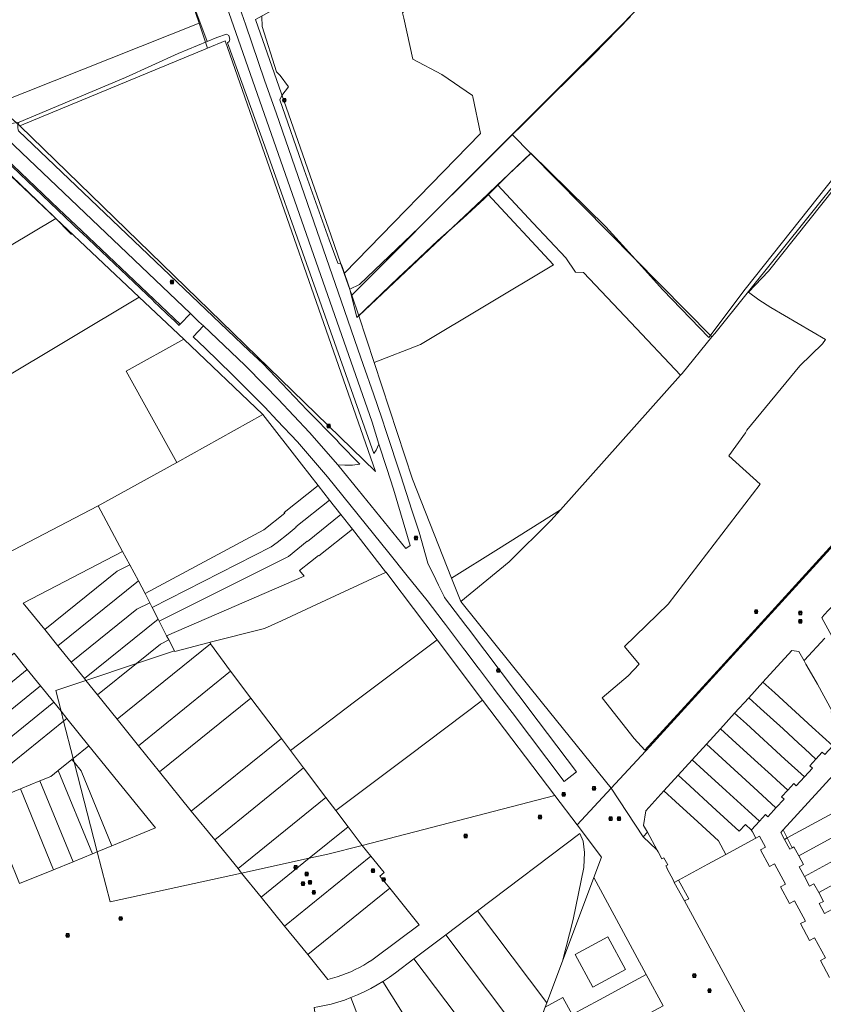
# Model space of a CAD drawing. Header units: metres. Extents: x 163628 to 167676, y 402708 to 405373.
# Tile 76 of 256: x 164980 to 165198, y 403191 to 403459. Entities that reach past the tile are written whole.
import ezdxf

# ---------------------------------------------------------------- set-up
doc = ezdxf.new("R2010")
doc.units = ezdxf.units.M
doc.layers.get('0').update_dxf_attribs({"lineweight": 25})
for name, color, linetype, lineweight in [('X-CA190022.004-UO-BGT_Ondergrond$0$GE_314_WGDRijbaanLokaleweg_Vlak_GEM', 253, 'Continuous', 9), ('X-CA190022.004-UO-BGT_Ondergrond$0$GE_367_OWGBerm_groenvoorziening_grasenk_GEM', 253, 'Continuous', 9), ('X-CA190022.004-UO-BGT_Ondergrond$0$GE_401_OTDErf_Vlak_GEM', 253, 'Continuous', 9), ('X-CA190022.004-UO-BGT_Ondergrond$0$GE_471_BTDBouwland_Vlak_GEM', 253, 'Continuous', 9), ('X-CA190022.004-UO-BGT_Ondergrond$0$GE_476_BTDGraslandagrarisch_Vlak_GEM', 253, 'Continuous', 9), ('X-CA190022.004-UO-KAD_Percelen$0$B-WE-KG-GRENS_PERCEEL-GV', 150, 'Continuous', 9), ('X-CA190022.004-UO-WHM_Riolering gemeente_NLCS$0$B-WE-RI-PUT-S', 214, 'Continuous', 15)]:
    doc.layers.add(name, color=color, linetype=linetype, lineweight=lineweight)

# ---------------------------------------------------------------- blocks, each defined once
blk = doc.blocks.new('X-CA190022.004-UO-WHM_Riolering gemeente_NLCS$0$B-SRI-PUT_BETON-SO')
blk.add_line((-1.4, -1.4), (1.4, 1.4))
at = {"lineweight": -3, "flags": 128}
blk.add_lwpolyline([(2, -2), (2, 2), (-2, 2), (-2, -2)], close=True, dxfattribs=at)
at = {"lineweight": -3}
blk.add_circle((0, 0), 2, dxfattribs=at)

msp = doc.modelspace()

# ---------------------------------------------------------------- linework, layer by layer
at = {"layer": 'X-CA190022.004-UO-BGT_Ondergrond$0$GE_314_WGDRijbaanLokaleweg_Vlak_GEM', "flags": 128}
for points in [[(165026.549, 403499.999), (165033.529, 403479.85), (165033.918, 403478.728), (165040.874, 403458.658), (165041.31, 403457.398), (165046.647, 403441.999), (165049.65, 403433.334), (165064.147, 403391.507), (165067.319, 403382.355), (165071.877, 403369.206), (165073.306, 403365.083), (165076.091, 403357.048), (165078.381, 403350.44), (165079.539, 403346.899), (165083.489, 403334.827), (165086.54, 403325.504)], [(165086.54, 403325.504), (165088.481, 403319.57), (165090.861, 403311.12), (165093.02, 403306.703), (165093.777, 403305.154), (165095.274, 403302.09), (165095.421, 403301.79), (165101.195, 403294.167), (165101.89, 403293.25), (165115.211, 403275.663), (165115.936, 403274.707), (165118.307, 403271.576), (165123.371, 403264.89), (165131.266, 403254.467), (165127.871, 403251.888), (165113.733, 403270.549), (165109.442, 403276.214), (165108.711, 403277.178), (165104.864, 403282.255), (165104.551, 403282.668), (165100.914, 403287.469), (165100.563, 403287.933), (165095.615, 403294.463), (165095.027, 403295.239), (165090.701, 403300.95), (165085.286, 403307.685), (165080.306, 403313.881), (165063.651, 403334.6), (165055.451, 403344.05), (165049.935, 403349.882), (165046.585, 403353.423), (165045.959, 403354.085), (165045.841, 403354.21), (165037.771, 403362.34), (165030.431, 403369.46), (165027.133, 403372.597), (165029.926, 403375.501), (165041.131, 403364.83), (165046.585, 403359.316), (165050.231, 403355.63), (165058.741, 403346.6), (165066.379, 403337.834), (165066.801, 403337.35), (165071.928, 403331.055), (165084.891, 403315.14), (165086.081, 403315.94), (165081.501, 403331.18), (165079.697, 403336.852), (165077.597, 403343.454), (165075.721, 403349.35), (165024.156, 403496.91)], [(164931.67, 403468.23), (164931.97, 403467.99), (164949.86, 403451.75), (165026.383, 403378.875), (165023.603, 403375.954), (165021.956, 403377.521), (165016.529, 403382.683), (164996.875, 403401.378), (164990.601, 403407.345), (164974.045, 403423.092), (164968.588, 403428.283), (164945.057, 403450.665), (164941.078, 403454.449), (164940.275, 403455.206), (164937.868, 403457.378), (164937.433, 403457.771)], [(164974.045, 403423.092), (164990.601, 403407.345), (164996.875, 403401.378), (165016.529, 403382.683), (165021.956, 403377.521), (165023.603, 403375.954), (165023.47, 403375.814), (165023.328, 403375.664), (165021.68, 403377.231), (165021.521, 403377.383), (165016.403, 403382.251), (165016.253, 403382.393), (164996.877, 403400.824), (164996.599, 403401.088), (164990.409, 403406.975), (164990.325, 403407.055), (164973.769, 403422.802)]]:
    msp.add_lwpolyline(points, dxfattribs=at)
at = {"layer": 'X-CA190022.004-UO-BGT_Ondergrond$0$GE_367_OWGBerm_groenvoorziening_grasenk_GEM', "flags": 128}
for points in [[(165024.156, 403496.91), (165075.721, 403349.35), (165077.597, 403343.454), (165076.871, 403341.781), (165076.21, 403340.917), (165057.953, 403392.466), (165046.566, 403424.296), (165036.468, 403452.338), (165036.917, 403452.686), (165037.104, 403453.337), (165036.859, 403454.365), (165036.203, 403454.708), (165033.548, 403453.819), (165030.959, 403452.747), (165013.332, 403499.956), (165016.879, 403501.285), (165018.555, 403501.471), (165020.291, 403500.759), (165022.314, 403499.419), (165022.964, 403498.591), (165024.156, 403496.91)], [(164979.896, 403430.855), (164979.531, 403430.171), (164979.508, 403429.364), (164979.632, 403428.688), (164979.736, 403428.475), (165042.306, 403368.776), (165046.049, 403365.319), (165058.117, 403352.663), (165066.19, 403344.544), (165066.894, 403343.6), (165072.385, 403337.953), (165070.39, 403337.706), (165068.315, 403337.71), (165066.379, 403337.834), (165058.741, 403346.6), (165050.231, 403355.63), (165046.585, 403359.316), (165041.131, 403364.83), (165029.926, 403375.501), (165028.727, 403376.643), (165027.532, 403377.781), (165026.383, 403378.875), (164949.86, 403451.75), (164931.97, 403467.99)]]:
    msp.add_lwpolyline(points, dxfattribs=at)
at = {"layer": 'X-CA190022.004-UO-BGT_Ondergrond$0$GE_401_OTDErf_Vlak_GEM', "flags": 128}
for points in [[(165145.918, 403459.491), (165135.751, 403449.129), (165124.01, 403437.553), (165088.523, 403402.244), (165072.276, 403386.738), (165069.654, 403385.49), (165067.676, 403391.376), (165067.337, 403392.311), (165066.387, 403392.581), (165064.092, 403398.927), (165057.308, 403417.936), (165050.691, 403436.924), (165051.263, 403438.091), (165053.023, 403440.391), (165050.782, 403443.54), (165049.779, 403444.492), (165045.837, 403456.783), (165045.77, 403459.482)], [(164970.983, 403422.801), (164989.433, 403405.096), (164994.137, 403400.337)]]:
    msp.add_lwpolyline(points, dxfattribs=at)
at = {"layer": 'X-CA190022.004-UO-BGT_Ondergrond$0$GE_471_BTDBouwland_Vlak_GEM', "flags": 128}
for points in [[(165228.722, 403450.514), (165177.026, 403385.51), (165167.157, 403372.389), (165154.655, 403385.359), (165148.084, 403392.613), (165143.705, 403397.446), (165139.208, 403402.41), (165118.847, 403422.417), (165113.13, 403417.012), (165106.166, 403409.984), (165100.493, 403404.756), (165093.593, 403398.702), (165087.001, 403392.489), (165082.904, 403388.627), (165071.608, 403377.836), (165069.654, 403385.49), (165072.276, 403386.738), (165088.523, 403402.244), (165124.01, 403437.553), (165135.751, 403449.129), (165145.918, 403459.491)], [(165200.784, 403316.313), (165170.448, 403282.887), (165149.809, 403260.324), (165146.918, 403263.553), (165138.218, 403274.539), (165145.218, 403280.575), (165148.28, 403283.672), (165144.275, 403288.467), (165156.137, 403300.005), (165181.118, 403332.594), (165172.554, 403340.286), (165177.068, 403346.476), (165177.502, 403347.199), (165191.881, 403364.646), (165197.98, 403370.677), (165198.811, 403371.8), (165184.006, 403380.539), (165180.684, 403382.613), (165177.948, 403384.7), (165183.378, 403390.393), (165230.328, 403449.367)]]:
    msp.add_lwpolyline(points, dxfattribs=at)
at = {"layer": 'X-CA190022.004-UO-BGT_Ondergrond$0$GE_476_BTDGraslandagrarisch_Vlak_GEM', "flags": 128}
msp.add_lwpolyline([(165013.332, 403499.956), (165030.959, 403452.747), (165023.079, 403449.483), (165008.747, 403442.968), (164979.896, 403430.855), (164977.861, 403430.461), (164969.732, 403438.585), (164937.813, 403467.612), (164936.523, 403470.173), (164987.254, 403490.483), (165007.2, 403498.468), (165007.367, 403497.99), (165008.172, 403498.022), (165013.332, 403499.956)], dxfattribs=at)
at = {"layer": 'X-CA190022.004-UO-KAD_Percelen$0$B-WE-KG-GRENS_PERCEEL-GV', "flags": 128}
for points in [[(165113.745, 403427.48), (165118.817, 403422.343), (165168.002, 403372.518), (165168.746, 403373.423), (165229.14, 403448.743), (165210.985, 403462.361), (165240.754, 403511.763), (165247.437, 403522.466), (165245.547, 403527.831), (165239.562, 403545.827), (165233.871, 403563.926), (165228.435, 403582.329), (165225.104, 403594.141), (165177.151, 403520.417), (165165.792, 403500.533), (165175.919, 403489.861)], [(165120.261, 403507.713), (165108.35, 403495.823), (165102.769, 403491.646), (165095.344, 403486.09), (165092.368, 403484.543), (165088.494, 403482.531), (165070.158, 403473.003), (165067.477, 403471.609), (165044.048, 403458.692), (165064.617, 403399.945), (165068.164, 403389.796), (165105.192, 403427.765), (165103.041, 403437.672), (165102.954, 403438.076), (165094.652, 403443.812), (165086.772, 403447.918), (165084.299, 403459.045), (165083.974, 403460.509), (165087.113, 403463.797), (165101.402, 403466.994), (165105.398, 403485.54), (165105.864, 403487.7), (165167.352, 403530.164), (165161.677, 403535.81)], [(165070.247, 403383.838), (165105.055, 403418.761), (165113.745, 403427.48), (165175.919, 403489.861), (165165.792, 403500.533), (165177.151, 403520.417), (165167.352, 403530.164), (165105.864, 403487.7), (165105.398, 403485.54), (165101.402, 403466.994), (165087.113, 403463.797), (165083.974, 403460.509), (165084.299, 403459.045), (165086.772, 403447.918), (165094.652, 403443.812), (165102.954, 403438.076), (165103.041, 403437.672), (165105.192, 403427.765), (165068.164, 403389.796)], [(164973.363, 403435.752), (164938.909, 403466.637), (164977.357, 403484.345), (165014.574, 403498.968), (165028.772, 403457.695), (165031.011, 403450.909), (165035.797, 403452.89), (165076.688, 403336.028), (164980.053, 403429.822)], [(165028.772, 403457.695), (165014.574, 403498.968), (164977.357, 403484.345), (164938.909, 403466.637), (164973.363, 403435.752)], [(165028.772, 403457.695), (164973.363, 403435.752), (164980.053, 403429.822), (165031.011, 403450.909)], [(164980.053, 403429.822), (165076.688, 403336.028), (165035.797, 403452.89), (165031.011, 403450.909)], [(165113.745, 403427.48), (165105.055, 403418.761), (165070.247, 403383.838), (165072.084, 403378.272), (165107.134, 403411.325), (165109.74, 403413.783), (165118.817, 403422.343)], [(164989.901, 403404.693), (164967.18, 403426.127), (164924.099, 403400.344), (164939.479, 403374.607)], [(165119.472, 403403.444), (165128.342, 403394.048), (165130.93, 403390.08), (165133.084, 403390.009), (165145.954, 403376.434), (165159.463, 403362.174), (165159.873, 403362.634), (165168.002, 403372.518), (165118.817, 403422.343), (165109.74, 403413.783)], [(165119.472, 403403.444), (165109.74, 403413.783), (165107.134, 403411.325), (165124.989, 403392.141), (165088.881, 403370.46), (165076.26, 403365.624), (165086.74, 403333.883), (165097.31, 403307.04), (165110.012, 403315.02), (165126.88, 403325.604), (165159.463, 403362.174), (165145.954, 403376.434), (165133.084, 403390.009), (165130.93, 403390.08), (165128.342, 403394.048)], [(165107.134, 403411.325), (165072.084, 403378.272), (165076.26, 403365.624), (165088.881, 403370.46), (165124.989, 403392.141)], [(165012.524, 403383.331), (164989.901, 403404.693), (164939.479, 403374.607), (164954.833, 403348.861)], [(164976.169, 403313.554), (165001.318, 403326.65), (165022.725, 403338.474), (165008.964, 403363.228), (165024.596, 403371.918), (165012.524, 403383.331), (164954.833, 403348.861), (164956.96, 403345.302)], [(165024.596, 403371.918), (165008.964, 403363.228), (165022.725, 403338.474), (165046.105, 403351.436)], [(165014.111, 403302.893), (165046.327, 403320.14), (165052.029, 403324.723), (165051.892, 403324.895), (165061.096, 403332.235), (165056.57, 403338.032), (165046.105, 403351.436), (165022.725, 403338.474), (165001.318, 403326.65), (165007.956, 403314.323), (165009.911, 403310.692), (165012.28, 403306.294)], [(165015.377, 403300.395), (165016.047, 403299.072), (165048.318, 403315.562), (165049.963, 403316.736), (165052.914, 403319.1), (165052.945, 403319.061), (165055.099, 403320.874), (165055.043, 403320.944), (165064.205, 403328.252), (165061.096, 403332.235), (165051.892, 403324.895), (165052.029, 403324.723), (165046.327, 403320.14), (165014.111, 403302.893)], [(165017.627, 403295.958), (165017.902, 403295.417), (165052.989, 403312.958), (165058.125, 403317.079), (165058.187, 403317.001), (165067.283, 403324.31), (165064.205, 403328.252), (165055.043, 403320.944), (165055.099, 403320.874), (165052.945, 403319.061), (165052.914, 403319.1), (165049.963, 403316.736), (165048.318, 403315.562), (165016.047, 403299.072)], [(165110.012, 403315.02), (165097.31, 403307.04), (165099.815, 403300.682), (165112.91, 403311.47), (165124.28, 403322.686), (165126.88, 403325.604)], [(165067.283, 403324.31), (165058.187, 403317.001), (165058.125, 403317.079), (165052.989, 403312.958), (165017.902, 403295.417), (165019.94, 403291.42), (165057.316, 403307.555), (165056.034, 403309.155), (165058.985, 403311.519), (165061.22, 403313.199), (165061.307, 403313.089), (165070.389, 403320.332)], [(165020.513, 403290.341), (165022.109, 403287.333), (165022.193, 403287.173), (165031.487, 403289.554), (165031.78, 403289.629), (165046.526, 403293.406), (165051.085, 403295.507), (165060.619, 403299.901), (165079.518, 403308.635), (165079.409, 403308.779), (165070.389, 403320.332), (165061.307, 403313.089), (165061.22, 403313.199), (165058.985, 403311.519), (165056.034, 403309.155), (165057.316, 403307.555), (165019.94, 403291.42)], [(164986.861, 403293.068), (165006.541, 403308.984), (165009.911, 403310.692), (165007.956, 403314.323), (164981.014, 403300.293)], [(164990.445, 403288.635), (165012.28, 403306.294), (165009.911, 403310.692), (165006.541, 403308.984), (164986.861, 403293.068)], [(164994.03, 403284.203), (165011.809, 403298.587), (165015.377, 403300.395), (165014.111, 403302.893), (165012.28, 403306.294), (164990.445, 403288.635)], [(165051.088, 403263.502), (165053.551, 403260.306), (165070.918, 403273.445), (165093.349, 403290.343), (165080.515, 403307.316), (165079.518, 403308.635), (165060.619, 403299.901), (165051.085, 403295.507), (165046.526, 403293.406), (165031.78, 403289.629), (165031.87, 403289.201), (165037.301, 403281.811), (165042.803, 403274.485)], [(165202.424, 403301.359), (165198.41, 403296.965), (165197.829, 403296.313), (165200.01, 403292.29), (165202.786, 403287.169), (165202.698, 403287.121), (165202.783, 403286.963), (165207.142, 403278.916), (165207.115, 403278.901), (165208.387, 403276.518), (165211.445, 403278.155), (165213.943, 403273.483), (165215.22, 403274.167), (165215.095, 403274.397), (165219.203, 403276.617), (165231.342, 403283.176), (165230.06, 403285.507), (165229.295, 403286.9), (165220.261, 403282.075), (165217.132, 403287.871), (165205.617, 403298.43)], [(164997.615, 403279.773), (165017.627, 403295.958), (165016.047, 403299.072), (165015.377, 403300.395), (165011.809, 403298.587), (164994.03, 403284.203)], [(165020.513, 403290.341), (165019.94, 403291.42), (165017.902, 403295.417), (165017.627, 403295.958), (164997.615, 403279.773), (164998.025, 403279.265), (165011.727, 403283.855), (165018.283, 403289.157)], [(165011.727, 403283.855), (165022.109, 403287.333), (165020.513, 403290.341), (165018.283, 403289.157)], [(165057.127, 403255.566), (165063.187, 403247.534), (165065.895, 403243.944), (165085.799, 403258.935), (165105.738, 403273.958), (165093.349, 403290.343), (165070.918, 403273.445), (165053.551, 403260.306)], [(165011.727, 403283.855), (165001.199, 403275.341), (165006.525, 403268.728), (165031.87, 403289.201), (165031.78, 403289.629), (165031.487, 403289.554), (165022.193, 403287.173), (165022.109, 403287.333)], [(165012.291, 403261.576), (165037.301, 403281.811), (165031.87, 403289.201), (165006.525, 403268.728)], [(165185.039, 403275.885), (165195.232, 403266.573), (165200.778, 403261.508), (165202.041, 403262.897), (165202.792, 403263.707), (165202.107, 403264.344), (165203.807, 403266.182), (165200.977, 403268.792), (165201.479, 403269.349), (165201.146, 403269.95), (165200.857, 403269.79), (165200.379, 403270.665), (165200.67, 403270.821), (165200.598, 403270.954), (165196.677, 403278.242), (165195.665, 403279.977), (165193.478, 403283.722), (165192.998, 403284.593), (165191.585, 403287.162), (165189.725, 403287.437), (165181.848, 403278.801)], [(164962.489, 403266.373), (164982.111, 403282.242), (164978.526, 403286.674), (164962.209, 403273.47), (164959.291, 403271.727), (164960.222, 403270.168)], [(164962.489, 403266.373), (164963.645, 403264.438), (164965.194, 403261.846), (164968.115, 403263.592), (164985.697, 403277.811), (164982.111, 403282.242)], [(164998.025, 403279.265), (165001.199, 403275.341), (165011.727, 403283.855)], [(165042.803, 403274.485), (165037.301, 403281.811), (165012.291, 403261.576), (165018.037, 403254.448)], [(164985.697, 403277.811), (164968.115, 403263.592), (164965.194, 403261.846), (164968.396, 403256.488), (164989.281, 403273.379)], [(164998.842, 403261.562), (165016.909, 403239.231), (165005.074, 403234.388), (165001.08, 403232.754), (165004.572, 403219.173), (165040.305, 403227.007), (165039.323, 403228.221), (165032.996, 403236.042), (165026.627, 403243.794), (165018.037, 403254.448), (165012.291, 403261.576), (165006.525, 403268.728), (165001.199, 403275.341), (164998.025, 403279.265), (164989.828, 403276.519), (164991.266, 403270.927), (164992.863, 403268.952)], [(165187.296, 403266.102), (165191.53, 403262.236), (165193.207, 403260.704), (165196.233, 403257.906), (165197.957, 403259.772), (165198.628, 403259.161), (165200.778, 403261.508), (165195.232, 403266.573), (165185.039, 403275.885), (165181.848, 403278.801), (165178.006, 403274.589), (165181.192, 403271.678)], [(165042.803, 403274.485), (165018.037, 403254.448), (165026.627, 403243.794), (165051.088, 403263.502)], [(165069.188, 403239.584), (165073.03, 403234.495), (165125.341, 403248.039), (165105.738, 403273.958), (165085.799, 403258.935), (165065.895, 403243.944)], [(165187.823, 403257.893), (165193.083, 403253.086), (165195.277, 403255.495), (165194.585, 403256.121), (165196.233, 403257.906), (165193.207, 403260.704), (165191.53, 403262.236), (165187.296, 403266.102), (165181.192, 403271.678), (165178.006, 403274.589), (165174.165, 403270.378), (165177.345, 403267.471)], [(164991.961, 403268.223), (164991.266, 403270.927), (164989.281, 403273.379), (164968.396, 403256.488), (164967.503, 403255.766), (164967.852, 403254.913), (164969.472, 403250.953), (164971.786, 403251.899)], [(164991.266, 403270.927), (164991.961, 403268.223), (164992.863, 403268.952)], [(164991.961, 403268.223), (164994.563, 403258.102), (164998.842, 403261.562), (164992.863, 403268.952)], [(165179.596, 403257.689), (165184.124, 403253.56), (165185.523, 403252.286), (165188.557, 403249.497), (165190.208, 403251.294), (165190.888, 403250.677), (165193.083, 403253.086), (165187.823, 403257.893), (165177.345, 403267.471), (165174.165, 403270.378), (165170.324, 403266.166), (165173.498, 403263.264)], [(164971.409, 403246.221), (164980.274, 403249.848), (164985.532, 403251.999), (164988.538, 403253.229), (164990.527, 403254.838), (164994.223, 403257.827), (164994.563, 403258.102), (164991.961, 403268.223), (164971.786, 403251.899), (164969.472, 403250.953), (164970.878, 403247.517)], [(165180.413, 403249.213), (165185.386, 403244.665), (165187.599, 403247.078), (165186.911, 403247.707), (165188.557, 403249.497), (165185.523, 403252.286), (165184.124, 403253.56), (165179.596, 403257.689), (165173.498, 403263.264), (165170.324, 403266.166), (165166.483, 403261.955), (165169.651, 403259.057)], [(165051.088, 403263.502), (165026.627, 403243.794), (165032.996, 403236.042), (165057.127, 403255.566), (165053.551, 403260.306)], [(164994.563, 403258.102), (164994.825, 403257.082), (164996.738, 403254.717), (165005.074, 403234.388), (165016.909, 403239.231), (164998.842, 403261.562)], [(165171.897, 403249.276), (165177.844, 403243.896), (165180.874, 403241.106), (165182.523, 403242.897), (165183.198, 403242.281), (165184.803, 403244.03), (165185.386, 403244.665), (165180.413, 403249.213), (165169.651, 403259.057), (165166.483, 403261.955), (165162.642, 403257.744), (165165.804, 403254.85)], [(164994.825, 403257.082), (164994.563, 403258.102), (164994.223, 403257.827)], [(164994.825, 403257.082), (164994.223, 403257.827), (164990.527, 403254.838), (164999.8, 403232.23), (165001.08, 403232.754)], [(165001.08, 403232.754), (165005.074, 403234.388), (164996.738, 403254.717), (164994.825, 403257.082)], [(165032.996, 403236.042), (165039.323, 403228.221), (165063.187, 403247.534), (165057.127, 403255.566)], [(165168.047, 403245.07), (165172.351, 403241.151), (165175.38, 403238.358), (165177.074, 403240.195), (165178.659, 403238.736), (165178.67, 403238.715), (165178.7, 403238.745), (165180.874, 403241.106), (165177.844, 403243.896), (165171.897, 403249.276), (165165.804, 403254.85), (165162.642, 403257.744), (165158.8, 403253.532), (165161.957, 403250.642)], [(165188.447, 403236.514), (165199.658, 403242.605), (165210.002, 403248.214), (165204.791, 403257.825), (165187.366, 403238.745)], [(164999.8, 403232.23), (164990.527, 403254.838), (164988.538, 403253.229), (164985.532, 403251.999), (164994.525, 403230.072)], [(165164.198, 403240.863), (165169.804, 403235.748), (165171.801, 403232.072), (165179.9, 403236.454), (165178.967, 403238.17), (165178.67, 403238.715), (165178.659, 403238.736), (165177.074, 403240.195), (165175.38, 403238.358), (165172.351, 403241.151), (165168.047, 403245.07), (165161.957, 403250.642), (165158.8, 403253.532), (165154.959, 403249.321), (165158.111, 403246.436)], [(164994.525, 403230.072), (164985.532, 403251.999), (164980.274, 403249.848), (164989.249, 403227.913)], [(164980.039, 403224.144), (164989.249, 403227.913), (164980.274, 403249.848), (164971.409, 403246.221), (164971.064, 403246.08), (164972.692, 403242.1), (164974.851, 403236.825), (164977.009, 403231.549)], [(165039.323, 403228.221), (165040.305, 403227.007), (165058.605, 403231.02), (165069.188, 403239.584), (165065.895, 403243.944), (165063.187, 403247.534)], [(165166.877, 403229.407), (165171.801, 403232.072), (165169.804, 403235.748), (165164.198, 403240.863), (165158.111, 403246.436), (165154.959, 403249.321), (165150.026, 403243.913), (165149.451, 403239.867), (165150.458, 403238.067), (165153.149, 403233.217), (165153.402, 403232.762), (165154.418, 403230.878), (165154.946, 403231.163), (165155.999, 403229.218), (165155.472, 403228.932), (165155.797, 403228.334), (165155.727, 403228.295), (165157.546, 403224.939), (165157.767, 403224.478), (165158.905, 403225.093)], [(165188.447, 403236.514), (165189.756, 403233.815), (165190.27, 403234.09), (165191.56, 403231.714), (165202.374, 403237.593), (165212.719, 403243.204), (165210.002, 403248.214), (165199.658, 403242.605)], [(165215.437, 403238.193), (165212.719, 403243.204), (165202.374, 403237.593), (165191.56, 403231.714), (165192.85, 403229.339), (165191.672, 403228.695), (165193.1, 403226.067), (165205.089, 403232.582)], [(165069.188, 403239.584), (165058.605, 403231.02), (165063.674, 403232.131), (165073.03, 403234.495)], [(165104.342, 403216.719), (165123.169, 403191.785), (165127.412, 403203.108), (165130.326, 403214.395), (165133.245, 403228.509), (165133.383, 403232.568), (165133.005, 403235.652), (165132.162, 403237.719)], [(165152.985, 403233.369), (165153.149, 403233.217), (165150.458, 403238.067), (165149.291, 403236.79)], [(165187.366, 403238.745), (165186.676, 403237.99), (165187.688, 403236.102), (165188.447, 403236.514)], [(165188.447, 403236.514), (165187.688, 403236.102), (165189.101, 403233.465), (165189.756, 403233.815)], [(165196.991, 403221.692), (165207.805, 403227.57), (165218.154, 403233.183), (165215.437, 403238.193), (165205.089, 403232.582), (165193.1, 403226.067), (165194.529, 403223.437), (165195.699, 403224.071)], [(165058.605, 403231.02), (165045.585, 403220.482), (165051.972, 403212.588), (165075.407, 403231.554), (165073.03, 403234.495), (165063.674, 403232.131)], [(165075.407, 403231.554), (165051.972, 403212.588), (165058.24, 403204.853), (165080.503, 403222.871), (165077.825, 403226.18), (165078.991, 403227.124)], [(165198.524, 403216.062), (165210.52, 403222.559), (165220.872, 403228.172), (165218.154, 403233.183), (165207.805, 403227.57), (165196.991, 403221.692), (165198.281, 403219.317), (165197.087, 403218.699)], [(165058.605, 403231.02), (165040.305, 403227.007), (165045.585, 403220.482)], [(165123.169, 403191.785), (165122.727, 403190.606), (165127.553, 403193.22), (165130.084, 403188.604), (165137.47, 403192.584), (165150.143, 403199.414), (165135.894, 403225.746), (165127.412, 403203.108)], [(165158.905, 403225.093), (165157.767, 403224.478), (165160.541, 403219.465), (165161.683, 403219.964)], [(165080.503, 403222.871), (165058.24, 403204.853), (165063.719, 403198.07), (165064.987, 403198.418), (165066.244, 403198.808), (165067.487, 403199.24), (165068.714, 403199.714), (165069.926, 403200.227), (165071.119, 403200.781), (165072.293, 403201.375), (165073.447, 403202.007), (165074.58, 403202.677), (165075.689, 403203.385), (165076.774, 403204.129), (165088.526, 403212.958)], [(165095.72, 403210.216), (165112.581, 403187.863), (165119.473, 403181.972), (165122.284, 403189.405), (165122.727, 403190.606), (165123.169, 403191.785), (165104.342, 403216.719)], [(165087.098, 403203.713), (165116.2, 403165.139), (165127.666, 403165.75), (165127.319, 403166.829), (165126.852, 403167.736), (165123.531, 403174.189), (165119.473, 403181.972), (165112.581, 403187.863), (165095.72, 403210.216)], [(165139.691, 403209.702), (165130.823, 403204.929), (165135.62, 403196.017), (165144.489, 403200.789)], [(165135.62, 403196.017), (165130.823, 403204.929), (165139.691, 403209.702), (165144.489, 403200.789)], [(165078.64, 403197.548), (165099.575, 403164.254), (165116.2, 403165.139), (165087.098, 403203.713), (165082.053, 403199.907), (165080.446, 403198.742), (165078.795, 403197.642)], [(165123.531, 403174.189), (165134.574, 403180.127), (165154.723, 403190.949), (165150.143, 403199.414), (165137.47, 403192.584), (165130.084, 403188.604), (165131.24, 403186.497), (165125.559, 403183.411), (165122.284, 403189.405), (165119.473, 403181.972)], [(165069.952, 403193.174), (165081.466, 403163.29), (165099.575, 403164.254), (165078.64, 403197.548), (165077.1, 403196.609), (165075.366, 403195.644), (165073.595, 403194.749), (165071.789, 403193.925)], [(165060.017, 403190.482), (165063.974, 403162.358), (165081.466, 403163.29), (165069.952, 403193.174), (165068.194, 403192.533), (165066.413, 403191.958), (165064.612, 403191.45), (165062.793, 403191.01), (165060.959, 403190.637)], [(165130.084, 403188.604), (165127.553, 403193.22), (165122.727, 403190.606), (165122.284, 403189.405), (165125.559, 403183.411), (165131.24, 403186.497)]]:
    msp.add_lwpolyline(points, close=True, dxfattribs=at)
for points in [[(164967.18, 403426.127), (164989.901, 403404.693), (165012.524, 403383.331), (165024.596, 403371.918), (165046.105, 403351.436), (165056.57, 403338.032), (165061.096, 403332.235), (165064.205, 403328.252), (165067.283, 403324.31), (165070.389, 403320.332), (165079.409, 403308.779), (165079.518, 403308.635), (165080.515, 403307.316), (165093.349, 403290.343), (165105.738, 403273.958), (165125.341, 403248.039), (165131.392, 403240.062), (165140.591, 403250.015), (165121.99, 403273.121), (165099.815, 403300.682), (165097.31, 403307.04), (165086.74, 403333.883), (165076.26, 403365.624), (165072.084, 403378.272), (165070.247, 403383.838), (165068.164, 403389.796), (165064.617, 403399.945), (165044.048, 403458.692)], [(165229.14, 403448.743), (165168.746, 403373.423), (165168.002, 403372.518), (165159.873, 403362.634), (165159.463, 403362.174), (165126.88, 403325.604), (165124.28, 403322.686), (165112.91, 403311.47), (165099.815, 403300.682), (165121.99, 403273.121), (165140.591, 403250.015), (165151.126, 403261.366), (165239.736, 403358.432)], [(165239.736, 403358.432), (165151.126, 403261.366), (165140.591, 403250.015), (165149.291, 403236.79), (165150.458, 403238.067), (165149.451, 403239.867), (165150.026, 403243.913), (165154.959, 403249.321), (165158.8, 403253.532), (165162.642, 403257.744), (165166.483, 403261.955), (165170.324, 403266.166), (165174.165, 403270.378), (165178.006, 403274.589), (165181.848, 403278.801), (165189.725, 403287.437), (165191.585, 403287.162), (165192.998, 403284.593), (165193.161, 403284.772), (165198.631, 403290.78)], [(164978.526, 403286.674), (164982.111, 403282.242), (164985.697, 403277.811), (164989.281, 403273.379), (164991.266, 403270.927), (164989.828, 403276.519), (164998.025, 403279.265), (164997.615, 403279.773), (164994.03, 403284.203), (164990.445, 403288.635), (164986.861, 403293.068), (164981.014, 403300.293), (165007.956, 403314.323), (165001.318, 403326.65), (164976.169, 403313.554)], [(165200.01, 403292.29), (165197.829, 403296.313), (165198.41, 403296.965)], [(165198.631, 403290.78), (165193.161, 403284.772), (165192.998, 403284.593), (165193.478, 403283.722), (165195.665, 403279.977), (165196.677, 403278.242), (165200.598, 403270.954)], [(165198.628, 403259.161), (165197.957, 403259.772), (165196.233, 403257.906), (165194.585, 403256.121), (165195.277, 403255.495), (165193.083, 403253.086), (165190.888, 403250.677), (165190.208, 403251.294), (165188.557, 403249.497), (165186.911, 403247.707), (165187.599, 403247.078), (165185.386, 403244.665), (165184.803, 403244.03), (165183.198, 403242.281), (165182.523, 403242.897), (165180.874, 403241.106), (165178.7, 403238.745), (165178.67, 403238.715), (165178.967, 403238.17), (165179.9, 403236.454), (165180.906, 403236.999), (165182.51, 403234.018), (165181.172, 403233.34), (165183.64, 403228.752), (165184.953, 403229.521), (165187.963, 403223.973), (165186.591, 403223.287), (165189.066, 403218.71), (165190.379, 403219.5), (165193.383, 403213.968), (165192.019, 403213.289), (165194.5, 403208.706), (165195.833, 403209.456), (165198.837, 403203.944), (165197.457, 403203.254), (165199.934, 403198.686)], [(165198.524, 403216.062), (165197.087, 403218.699), (165198.281, 403219.317), (165196.991, 403221.692), (165195.699, 403224.071), (165194.529, 403223.437), (165193.1, 403226.067), (165191.672, 403228.695), (165192.85, 403229.339), (165191.56, 403231.714), (165190.27, 403234.09), (165189.756, 403233.815), (165189.101, 403233.465), (165187.688, 403236.102), (165186.676, 403237.99), (165187.366, 403238.745), (165204.791, 403257.825)], [(165157.767, 403224.478), (165157.546, 403224.939), (165155.727, 403228.295), (165155.797, 403228.334), (165155.472, 403228.932), (165155.999, 403229.218), (165154.946, 403231.163), (165154.418, 403230.878), (165153.402, 403232.762), (165153.149, 403233.217), (165152.985, 403233.369), (165149.291, 403236.79), (165140.591, 403250.015), (165131.392, 403240.062), (165137.99, 403231.332), (165135.894, 403225.746), (165150.143, 403199.414), (165154.723, 403190.949)], [(165062.793, 403191.01), (165064.612, 403191.45), (165066.413, 403191.958), (165068.194, 403192.533), (165069.952, 403193.174), (165071.789, 403193.925), (165073.595, 403194.749), (165075.366, 403195.644), (165077.1, 403196.609), (165078.64, 403197.548), (165078.795, 403197.642), (165080.446, 403198.742), (165082.053, 403199.907), (165087.098, 403203.713), (165095.72, 403210.216), (165104.342, 403216.719), (165132.162, 403237.719), (165133.005, 403235.652), (165133.383, 403232.568), (165133.245, 403228.509), (165130.326, 403214.395), (165127.412, 403203.108), (165135.894, 403225.746), (165137.99, 403231.332), (165131.392, 403240.062), (165125.341, 403248.039), (165073.03, 403234.495), (165075.407, 403231.554), (165078.991, 403227.124), (165077.825, 403226.18), (165080.503, 403222.871), (165088.526, 403212.958), (165076.774, 403204.129), (165075.689, 403203.385), (165074.58, 403202.677), (165073.447, 403202.007), (165072.293, 403201.375), (165071.119, 403200.781), (165069.926, 403200.227), (165068.714, 403199.714), (165067.487, 403199.24), (165066.244, 403198.808), (165064.987, 403198.418), (165063.719, 403198.07), (165058.24, 403204.853), (165051.972, 403212.588), (165045.585, 403220.482), (165040.305, 403227.007), (165004.572, 403219.173), (165001.08, 403232.754), (164999.8, 403232.23), (164994.525, 403230.072), (164989.249, 403227.913), (164980.039, 403224.144)], [(165199.934, 403198.686), (165197.457, 403203.254), (165198.837, 403203.944), (165195.833, 403209.456), (165194.5, 403208.706), (165192.019, 403213.289), (165193.383, 403213.968), (165190.379, 403219.5), (165189.066, 403218.71), (165186.591, 403223.287), (165187.963, 403223.973), (165184.953, 403229.521), (165183.64, 403228.752), (165181.172, 403233.34), (165182.51, 403234.018), (165180.906, 403236.999), (165179.9, 403236.454), (165171.801, 403232.072), (165166.877, 403229.407), (165158.905, 403225.093), (165161.683, 403219.964), (165160.541, 403219.465), (165162.706, 403215.494), (165182.479, 403179.034)], [(165211.244, 403120.566), (165210.639, 403121.799), (165208.809, 403125.467), (165207.154, 403128.894), (165198.457, 403146.904), (165193.291, 403157.602), (165193.932, 403157.921), (165194.404, 403158.156), (165194.302, 403158.168), (165193.975, 403158.282), (165193.681, 403158.465), (165193.59, 403158.552), (165190.896, 403163.515), (165185.551, 403173.37), (165185.52, 403173.426), (165185.155, 403174.1), (165185.128, 403174.15), (165183.206, 403177.694), (165183.057, 403177.968), (165182.51, 403178.977), (165182.479, 403179.034), (165162.706, 403215.494), (165160.541, 403219.465), (165157.767, 403224.478)]]:
    msp.add_lwpolyline(points, dxfattribs=at)

# ---------------------------------------------------------------- block references
at = {"layer": 'X-CA190022.004-UO-WHM_Riolering gemeente_NLCS$0$B-WE-RI-PUT-S', "xscale": 0.2, "yscale": 0.2, "zscale": 0.2}
for p in [(165051.872, 403436.8), (165021.376, 403387.456), (165063.936, 403348.32), (165087.616, 403317.952), (165180, 403297.984), (165191.968, 403297.6), (165191.968, 403295.36), (165110, 403281.984), (165136, 403249.984), (165127.776, 403248.352), (165121.312, 403242.208), (165140.464, 403241.76), (165142.736, 403241.728), (165101.136, 403237.056), (165054.976, 403228.544), (165057.984, 403226.752), (165075.952, 403227.616), (165056.976, 403224.128), (165058.832, 403224.512), (165078.896, 403225.248), (165059.904, 403221.76), (165007.488, 403214.656), (164993.056, 403210.08), (165163.216, 403199.168), (165167.328, 403195.104)]:
    msp.add_blockref('X-CA190022.004-UO-WHM_Riolering gemeente_NLCS$0$B-SRI-PUT_BETON-SO', p, dxfattribs=at)

doc.saveas('drawing.dxf')
